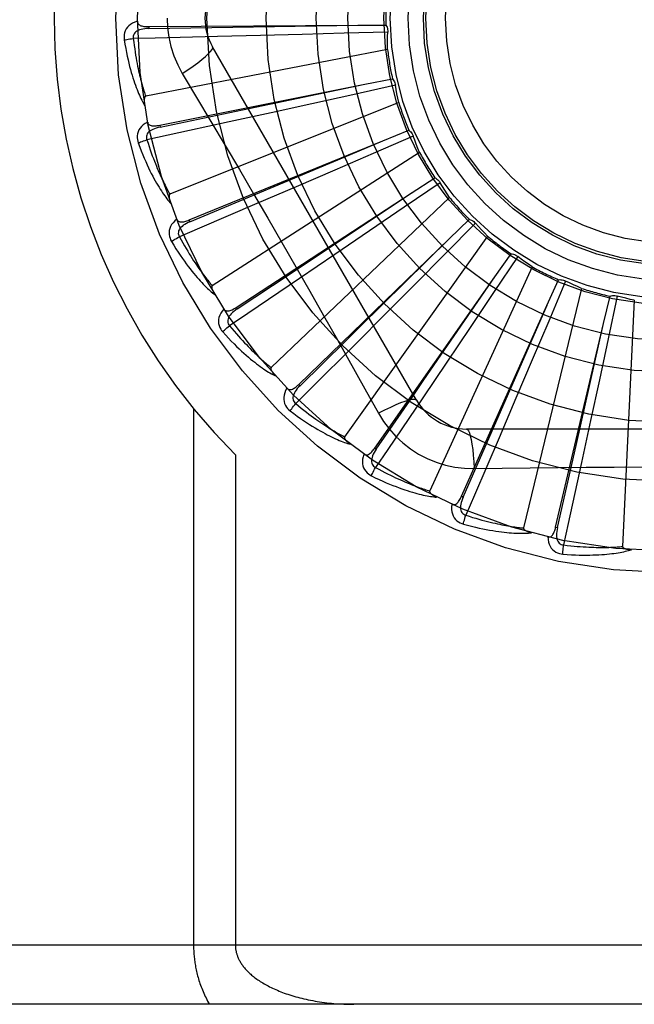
# Model space of a CAD drawing. Header units: inches. Extents: x 0 to 176, y 0 to 114.
# Tile 71 of 102: x 40.683 to 40.995, y 64.031 to 64.53. Entities that reach past the tile are written whole.
import ezdxf

# ---------------------------------------------------------------- set-up
doc = ezdxf.new("R2010")
doc.units = ezdxf.units.IN
doc.header["$LTSCALE"] = 9.6962962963
doc.header["$MEASUREMENT"] = 0
doc.linetypes.add('HIDDEN', pattern=[0.2, 0.1, -0.1])
doc.layers.add('DOOR_ASSEMBLY', color=7, linetype='CONTINUOUS')

msp = doc.modelspace()

# ---------------------------------------------------------------- linework, layer by layer
at = {"layer": 'DOOR_ASSEMBLY', "color": 8, "linetype": 'HIDDEN'}
for p, q in [((40.7482179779, 64.5268356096), (40.7482248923, 64.5258760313)), ((40.7482181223, 64.5268356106), (40.8543081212, 64.5275688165)), ((40.7482248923, 64.5258760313), (40.7908554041, 64.5265258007)), ((40.7908554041, 64.5265258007), (40.8543660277, 64.5275697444)), ((40.8694629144, 64.52407936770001), (40.8473800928, 64.5234516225)), ((40.8543081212, 64.5275688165), (40.8685672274, 64.5276470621)), ((40.80489878, 64.5223225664), (40.7831516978, 64.5217848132)), ((40.8260933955, 64.5228735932), (40.80489878, 64.5223225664)), ((40.8473800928, 64.5234516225), (40.8260933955, 64.5228735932)), ((40.8694130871, 64.5151848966), (40.7467026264, 64.4915343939)), ((40.88407421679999, 64.3374252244), (40.7806322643, 64.5165919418)), ((40.7652853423, 64.5031317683), (40.7725510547, 64.4909659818)), ((40.8578543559, 64.4976438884), (40.8718409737, 64.5004192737)), ((40.7538203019, 64.4768462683), (40.8578543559, 64.4976438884)), ((40.7957457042, 64.4846112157), (40.8579110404, 64.4976557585)), ((40.87339566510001, 64.4970855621), (40.8518307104, 64.4922899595)), ((40.8518307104, 64.4922899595), (40.8310380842, 64.487693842)), ((40.7540085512, 64.4759053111), (40.7957457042, 64.4846112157)), ((40.8750300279, 64.4883423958), (40.7590129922, 64.441896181)), ((40.8310380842, 64.487693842), (40.81033076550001, 64.4831416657)), ((40.81033076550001, 64.4831416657), (40.7890784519, 64.478497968)), ((40.7538201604, 64.47684624), (40.7540085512, 64.4759053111)), ((40.8669998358, 64.4689308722), (40.880208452, 64.4743030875)), ((40.7687817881, 64.42882051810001), (40.8669998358, 64.4689308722)), ((40.8474445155, 64.4607172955), (40.8670532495, 64.4689532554)), ((40.8823659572, 64.4713238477), (40.8620982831, 64.4625337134)), ((40.7691447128, 64.42793219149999), (40.8474445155, 64.4607172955)), ((40.88562544, 64.463047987), (40.7804949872, 64.3954847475)), ((40.8620982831, 64.4625337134), (40.8425512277, 64.4540856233)), ((40.8425512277, 64.4540856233), (40.8230796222, 64.445696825)), ((40.8814140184, 64.4424675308), (40.8933672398, 64.4502424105)), ((40.8230796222, 64.445696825), (40.8030901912, 64.4371150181)), ((40.8960495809, 64.4477253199), (40.8778117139, 64.4352583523)), ((40.7925618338, 64.3844941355), (40.8814140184, 64.4424675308)), ((40.9008163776, 64.44021587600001), (40.8103721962, 64.3539775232)), ((40.8778117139, 64.4352583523), (40.8602167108, 64.4232636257)), ((40.9005759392, 64.4192103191), (40.9108417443, 64.4291068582)), ((40.7687816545, 64.4288204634), (40.7691447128, 64.42793219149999)), ((40.9139519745, 64.42714289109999), (40.8984030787, 64.4114496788)), ((40.8243009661, 64.3454691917), (40.9005759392, 64.4192103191)), ((40.8602167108, 64.4232636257), (40.8426845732, 64.4113413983)), ((40.9200538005, 64.4206712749), (40.8475647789, 64.3188746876)), ((40.8426845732, 64.4113413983), (40.8246804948, 64.3991316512)), ((40.8984030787, 64.4114496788), (40.8833960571, 64.3963418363)), ((40.9354260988, 64.4103204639), (40.9231281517, 64.3919682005)), ((40.923793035, 64.3999998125), (40.9320003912, 64.4116603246)), ((40.9426424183, 64.40512057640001), (40.8907284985, 64.2914449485)), ((40.8628520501, 64.3131561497), (40.923793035, 64.3999998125)), ((40.8833960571, 64.3963418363), (40.8684370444, 64.3813170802)), ((40.9677658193, 64.3941258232), (40.9383033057, 64.2726796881)), ((40.9502261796, 64.3855303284), (40.956078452, 64.3985333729)), ((40.9596958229, 64.3978660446), (40.9510933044, 64.3775180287)), ((40.9231281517, 64.3919682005), (40.9112515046, 64.3742932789)), ((40.978920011, 64.376324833), (40.9822056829, 64.39020044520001)), ((40.9858839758, 64.3902297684), (40.9812878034, 64.3686214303)), ((40.7925617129, 64.3844940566), (40.7930863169, 64.3836905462)), ((40.9068217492, 64.28872288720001), (40.9502261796, 64.3855303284)), ((40.924815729, 64.32737842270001), (40.9502493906, 64.3855833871)), ((40.9945159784, 64.3880843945), (40.988569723, 64.26325713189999)), ((40.8684370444, 64.3813170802), (40.853069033, 64.3659206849)), ((40.9112515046, 64.3742932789), (40.8994062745, 64.3567090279)), ((40.9510933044, 64.3775180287), (40.9427762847, 64.3579148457)), ((40.9546208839, 64.27305248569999), (40.978920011, 64.376324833)), ((40.9649740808, 64.31441484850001), (40.9789327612, 64.3763813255)), ((40.9812878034, 64.3686214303), (40.9768310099, 64.34779849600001)), ((40.8994062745, 64.3567090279), (40.8872297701, 64.3386824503)), ((40.9427762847, 64.3579148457), (40.9344729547, 64.3384066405)), ((40.8243008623, 64.3454690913), (40.8249680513, 64.3447793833)), ((40.9768310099, 64.34779849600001), (40.972369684, 64.327071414)), ((40.9344729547, 64.3384066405), (40.9259280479, 64.318401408)), ((40.7709884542, 64.33319701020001), (40.7709884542, 64.0611752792)), ((40.9076974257, 64.2883304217), (40.924815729, 64.32737842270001)), ((40.972369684, 64.327071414), (40.96776520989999, 64.3058105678)), ((41.1162172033, 64.3228418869), (40.9093332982, 64.3228418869)), ((40.9555550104, 64.2728328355), (40.9649740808, 64.31441484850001)), ((40.7922016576, 64.3098078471), (40.7922016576, 64.0611752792)), ((40.8628519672, 64.3131560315), (40.8636376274, 64.3126050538)), ((40.9133166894, 64.3028209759), (40.9274854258, 64.3030303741)), ((40.9068216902, 64.2887227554), (40.9076974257, 64.2883304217)), ((40.9546208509, 64.2730523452), (40.9555550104, 64.2728328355)), ((41.4962752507, 64.0611752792), (40.4042752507, 64.0611752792)), ((41.4962752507, 64.0311752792), (40.4342752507, 64.0311752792))]:
    msp.add_line(p, q, dxfattribs=at)
for points in [[(40.7425106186, 64.5295283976), (40.7412211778, 64.5291014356), (40.7400683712, 64.5285843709), (40.7390442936, 64.5279745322), (40.7381589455, 64.5272785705), (40.7374124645, 64.5264989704), (40.7368062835, 64.5256473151), (40.736341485, 64.52472546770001), (40.7360084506, 64.523766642), (40.7358080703, 64.5227955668), (40.7357174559, 64.5218408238), (40.735719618, 64.5209432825), (40.7358175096, 64.52009052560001)], [(40.742510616, 64.52953209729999), (40.7425587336, 64.5290723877), (40.7426847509, 64.5286594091), (40.7428938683, 64.5282923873), (40.7431704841, 64.5279736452), (40.7435013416, 64.5277079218), (40.7438846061, 64.52748719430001), (40.7443162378, 64.5273062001), (40.7447895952, 64.5271613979), (40.745298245, 64.5270489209), (40.7458375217, 64.52696448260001), (40.7464011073, 64.5269031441), (40.7469875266, 64.5268629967), (40.7475927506, 64.5268400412), (40.7482181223, 64.5268356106)], [(40.7575335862, 64.5311752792), (40.7577554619, 64.526298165), (40.7584099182, 64.5214656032), (40.7594944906, 64.5166899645), (40.7610059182, 64.5120178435), (40.7629383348, 64.5074949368), (40.7652853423, 64.5031317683)], [(40.7482252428, 64.5258746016), (40.7471881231, 64.5258368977), (40.7462088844, 64.5257530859), (40.7452852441, 64.52562009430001), (40.7444209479, 64.525436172), (40.7436171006, 64.5251967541), (40.7428807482, 64.524901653), (40.7422143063, 64.5245514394), (40.7416353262, 64.5241432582), (40.7411621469, 64.5236760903), (40.7407957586, 64.5231555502), (40.7405443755, 64.5225846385), (40.7404023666, 64.5219885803), (40.7403659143, 64.5213965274), (40.7404342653, 64.52081021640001)], [(40.8685672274, 64.5276470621), (40.8688553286, 64.52709660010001), (40.8690887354, 64.5265237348), (40.8692688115, 64.525922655), (40.8693926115, 64.5253084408), (40.8694569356, 64.5246960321), (40.8694629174, 64.5240794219)], [(40.8694130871, 64.5151848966), (40.8693750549, 64.5174126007), (40.869370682, 64.5196375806), (40.8693999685, 64.5218598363), (40.8694629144, 64.52407936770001)], [(40.7358175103, 64.5200905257), (40.73642468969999, 64.520214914), (40.7371202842, 64.52034201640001), (40.7378805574, 64.5204673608), (40.7386962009, 64.5205893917), (40.7395576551, 64.5207064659), (40.7404341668, 64.520814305)], [(40.7358175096, 64.52009052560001), (40.7361812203, 64.5178915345), (40.7365583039, 64.5157915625), (40.7369454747, 64.5137923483), (40.7373415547, 64.5118875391), (40.7377454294, 64.5100726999), (40.7381554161, 64.5083438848), (40.7385704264, 64.5066969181), (40.738988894, 64.505128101), (40.7394097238, 64.5036335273), (40.7398314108, 64.5022096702), (40.7402528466, 64.5008528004), (40.7406725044, 64.4995596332), (40.7410886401, 64.4983263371), (40.7415013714, 64.4971508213), (40.7419102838, 64.4960302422), (40.742315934, 64.4949631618), (40.7427191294, 64.4939478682), (40.7431193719, 64.49298252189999), (40.7435168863, 64.4920655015), (40.7439107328, 64.4911945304), (40.7443004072, 64.4903675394), (40.7446850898, 64.4895823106), (40.745063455, 64.4888366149), (40.7454367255, 64.4881284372), (40.7458061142, 64.4874548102), (40.7461707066, 64.48681650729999)], [(40.7831516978, 64.5217848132), (40.7514789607, 64.5210586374), (40.7404341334, 64.5208145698)], [(40.7404341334, 64.5208145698), (40.7406572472, 64.5189777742), (40.7408868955, 64.5172166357), (40.7411235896, 64.5155327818), (40.74136579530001, 64.5139213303), (40.7416124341, 64.5123789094), (40.74186265, 64.51090261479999), (40.7421154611, 64.509489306), (40.7423701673, 64.5081363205), (40.7426259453, 64.5068407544), (40.7428821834, 64.5056001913), (40.7431381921, 64.5044119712), (40.7433933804, 64.5032739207), (40.7436470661, 64.5021836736), (40.7438988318, 64.50113914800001), (40.744148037, 64.5001380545), (40.744394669, 64.499178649), (40.7446384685, 64.4982588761), (40.7448795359, 64.4973773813), (40.7451179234, 64.4965325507), (40.7453535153, 64.4957231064), (40.74558626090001, 64.494947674), (40.7458160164, 64.4942049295), (40.7460426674, 64.4934935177), (40.7462660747, 64.4928121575), (40.7464860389, 64.4921588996), (40.7467026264, 64.4915343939)], [(40.7652836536, 64.5031306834), (40.7681187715, 64.5049933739), (40.7707497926, 64.506805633), (40.7730951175, 64.508509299), (40.7751710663, 64.5101123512), (40.7769734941, 64.5116123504), (40.7784529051, 64.5129744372), (40.7795848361, 64.5141773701), (40.7803394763, 64.5151956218), (40.7806923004, 64.5160083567), (40.7806324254, 64.5165916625)], [(40.8718409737, 64.5004192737), (40.8722280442, 64.4999332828), (40.8725656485, 64.4994149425), (40.8728562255, 64.4988588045), (40.8730940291, 64.49827911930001), (40.8732730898, 64.497689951), (40.8733956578, 64.4970856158)], [(40.8750300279, 64.4883423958), (40.8745710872, 64.4905226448), (40.8741457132, 64.4927065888), (40.8737539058, 64.4948942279), (40.87339566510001, 64.4970855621)], [(40.7467026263, 64.4915343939), (40.7465419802, 64.49147030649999), (40.7464051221, 64.4913714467), (40.7462935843, 64.49123418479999), (40.74620277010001, 64.49106940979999), (40.7461293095, 64.4908860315), (40.7460710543, 64.4906863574), (40.7460251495, 64.4904759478), (40.7459903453, 64.49025395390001), (40.7459645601, 64.4900211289), (40.7459474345, 64.4897782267), (40.745938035, 64.4895260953), (40.7459360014, 64.4892652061), (40.7459406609, 64.4889967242), (40.7459520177, 64.4887194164), (40.7459697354, 64.4884328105), (40.7459941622, 64.48813578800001), (40.7460252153, 64.4878272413), (40.746063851, 64.4875066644), (40.7461111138, 64.4871730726), (40.74616665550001, 64.486826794)], [(40.7725510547, 64.4909659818), (40.7869827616, 64.4665838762), (40.7942005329, 64.4543417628), (40.80139543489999, 64.4420649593), (40.8085684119, 64.4297753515), (40.81570230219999, 64.4174526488), (40.8228103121, 64.40511363), (40.829870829, 64.3927533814), (40.8369091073, 64.3803795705), (40.8439017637, 64.3680087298)], [(40.747706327, 64.478410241), (40.7465209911, 64.47774696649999), (40.7454868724, 64.4770210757), (40.7445967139, 64.4762284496), (40.7438590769, 64.4753775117), (40.743273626, 64.4744707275), (40.7428395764, 64.4735197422), (40.7425576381, 64.47252659), (40.742412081, 64.47152206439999), (40.7423990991, 64.4705306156), (40.7424908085, 64.46957597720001), (40.7426627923, 64.4686950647), (40.7429203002, 64.4678762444)], [(40.7540091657, 64.47590397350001), (40.7529979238, 64.4756706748), (40.7520522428, 64.4754030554), (40.7511704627, 64.4750976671), (40.7503565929, 64.4747534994), (40.7496125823, 64.474366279), (40.7489453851, 64.4739371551), (40.748357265, 64.4734671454), (40.7478659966, 64.4729567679), (40.7474897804, 64.4724084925), (40.7472285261, 64.4718280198), (40.7470897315, 64.47121985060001), (40.7470630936, 64.4706076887), (40.7471393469, 64.4700194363), (40.7473174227, 64.4694566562)], [(40.7890784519, 64.478497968), (40.7581155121, 64.4717908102), (40.7473164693, 64.46946090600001)], [(40.7477055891, 64.4784139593), (40.7478398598, 64.4779716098), (40.7480417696, 64.47758991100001), (40.7483165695, 64.4772690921), (40.7486485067, 64.4770084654), (40.7490236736, 64.4768101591), (40.749441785, 64.47666595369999), (40.74989987, 64.47656991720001), (40.7503920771, 64.4765173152), (40.7509128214, 64.4765031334), (40.7514583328, 64.4765222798), (40.752023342, 64.47656870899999), (40.7526067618, 64.4766402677), (40.753205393, 64.4767322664), (40.7538203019, 64.4768462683)], [(40.880208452, 64.4743030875), (40.880680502, 64.4738991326), (40.8811101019, 64.4734540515), (40.8815006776, 64.4729629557), (40.8818438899, 64.4724387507), (40.8821312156, 64.471894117), (40.8823659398, 64.471323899)], [(40.7429203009, 64.4678762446), (40.7434929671, 64.4681132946), (40.744151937, 64.4683697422), (40.7448747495, 64.46863670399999), (40.7456525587, 64.4689108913), (40.746476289, 64.46918888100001), (40.7473165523, 64.4694606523)], [(40.7473164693, 64.46946090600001), (40.747883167, 64.4676995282), (40.7484419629, 64.46601367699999), (40.7489930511, 64.4644050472), (40.749535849, 64.46286855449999), (40.7500699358, 64.46140068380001), (40.7505950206, 64.45999842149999), (40.7511107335, 64.4586584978), (40.751616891, 64.457378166), (40.7521132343, 64.4561544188), (40.7525996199, 64.4549847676), (40.7530758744, 64.4538664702), (40.7535418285, 64.4527972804), (40.7539972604, 64.4517747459), (40.7544421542, 64.4507967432), (40.7548763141, 64.4498609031), (40.7553000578, 64.4489655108), (40.7557135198, 64.4481084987), (40.7561170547, 64.4472885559), (40.7565110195, 64.44650410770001), (40.7568955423, 64.4457538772), (40.7572708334, 64.4450365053), (40.7576370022, 64.4443506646), (40.7579941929, 64.4436950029), (40.7583425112, 64.4430682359), (40.7586821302, 64.4424684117), (40.7590129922, 64.441896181)], [(40.88562544, 64.463047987), (40.8847621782, 64.4651019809), (40.8839311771, 64.4671659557), (40.8831324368, 64.46923991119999), (40.8823659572, 64.4713238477)], [(40.7429203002, 64.4678762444), (40.7436935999, 64.4657858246), (40.7444612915, 64.4637951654), (40.7452198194, 64.4619053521), (40.7459692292, 64.460109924), (40.7467092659, 64.4584043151), (40.7474390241, 64.45678433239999), (40.7481582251, 64.4552456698), (40.748866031, 64.4537843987), (40.7495621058, 64.4523964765), (40.7502456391, 64.45107815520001), (40.7509162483, 64.449825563), (40.7515730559, 64.4486351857), (40.7522150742, 64.44750293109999), (40.7528428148, 64.4464267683), (40.7534564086, 64.4454038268), (40.7540566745, 64.4444327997), (40.7546447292, 64.443512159), (40.7552204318, 64.4426400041), (40.7557843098, 64.4418147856), (40.7563358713, 64.44103409), (40.7568750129, 64.44029579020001), (40.7574013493, 64.4395975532), (40.7579140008, 64.4389369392), (40.7584145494, 64.43831220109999), (40.7589047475, 64.4377206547), (40.7593835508, 64.4371628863)], [(40.8933672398, 64.4502424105), (40.89390720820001, 64.4499350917), (40.8944132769, 64.449579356), (40.8948897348, 64.4491710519), (40.8953259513, 64.4487212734), (40.8957111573, 64.4482408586), (40.8960495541, 64.4477253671)], [(40.9008163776, 64.44021587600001), (40.8995813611, 64.4420672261), (40.8983752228, 64.4439359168), (40.8971979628, 64.4458219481), (40.8960495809, 64.4477253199)], [(40.7590129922, 64.441896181), (40.7588673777, 64.44180284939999), (40.7587517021, 64.4416798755), (40.758668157, 64.4415239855), (40.7586101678, 64.44134500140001), (40.7585727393, 64.4411510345), (40.7585533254, 64.44094394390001), (40.75854807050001, 64.4407286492), (40.7585559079, 64.4405040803), (40.7585746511, 64.4402705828), (40.7586038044, 64.4400288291), (40.758642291, 64.4397794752), (40.7586896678, 64.4395229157), (40.7587450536, 64.4392601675), (40.758808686, 64.43899002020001), (40.758880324, 64.4387119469), (40.7589605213, 64.43842491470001), (40.7590513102, 64.4381226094), (40.7591480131, 64.4378203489), (40.7592461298, 64.4375329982), (40.7593471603, 64.4372556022)], [(40.7930863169, 64.3836905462), (40.8199624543, 64.40155038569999), (40.8285980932, 64.40728496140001), (40.8814622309, 64.442499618)], [(40.8030901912, 64.4371150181), (40.77395613, 64.4246692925), (40.7637931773, 64.4203377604)], [(40.7624823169, 64.4291991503), (40.7614439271, 64.4283235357), (40.760565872, 64.4274150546), (40.7598418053, 64.42646828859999), (40.7592785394, 64.4254931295), (40.7588752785, 64.4244919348), (40.7586290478, 64.42347599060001), (40.7585401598, 64.4224474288), (40.7585873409, 64.42143350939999), (40.7587622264, 64.42045752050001), (40.759032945, 64.41953748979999), (40.75936853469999, 64.4187050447), (40.7597763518, 64.4179497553)], [(40.7624811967, 64.4292021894), (40.7626965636, 64.4287935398), (40.7629669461, 64.4284571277), (40.7632974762, 64.4281941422), (40.763672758, 64.4280010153), (40.7640786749, 64.4278772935), (40.7645165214, 64.4278148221), (40.7649845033, 64.4278072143), (40.7654777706, 64.4278487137), (40.7659917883, 64.4279333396), (40.7665238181, 64.4280553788), (40.7670698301, 64.4282078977), (40.7676291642, 64.42838857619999), (40.7681995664, 64.428592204), (40.7687817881, 64.42882051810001)], [(40.9108417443, 64.4291068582), (40.9114301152, 64.42890728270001), (40.9119943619, 64.42865374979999), (40.9125394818, 64.4283429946), (40.9130529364, 64.42798389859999), (40.9135221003, 64.4275850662), (40.9139519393, 64.4271429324)], [(40.7691455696, 64.4279309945), (40.7681967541, 64.4275105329), (40.7673188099, 64.4270687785), (40.7665107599, 64.426602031), (40.765776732, 64.4261100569), (40.7651194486, 64.4255890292), (40.7645455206, 64.4250413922), (40.7640569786, 64.4244685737), (40.7636711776, 64.4238744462), (40.7634055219, 64.4232648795), (40.763258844, 64.42264545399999), (40.7632376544, 64.4220220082), (40.7633273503, 64.4214158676), (40.7635135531, 64.4208526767), (40.7637949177, 64.4203337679)], [(40.9200538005, 64.4206712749), (40.9184889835, 64.42225729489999), (40.9169504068, 64.42386457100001), (40.9154380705, 64.42549310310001), (40.9139519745, 64.42714289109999)], [(40.7597763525, 64.4179497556), (40.7602938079, 64.4182908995), (40.7608923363, 64.4186674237), (40.7615515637, 64.4190663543), (40.7622634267, 64.419482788), (40.7630196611, 64.41991164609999), (40.7637933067, 64.420337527)], [(40.7637931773, 64.4203377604), (40.7646829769, 64.4187154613), (40.7655507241, 64.4171658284), (40.7663962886, 64.4156905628), (40.7672200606, 64.4142845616), (40.7680222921, 64.4129442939), (40.7688032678, 64.4116667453), (40.7695632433, 64.4104486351), (40.7703025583, 64.4092872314), (40.7710215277, 64.4081795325), (40.7717204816, 64.4071230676), (40.7723997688, 64.406115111), (40.773059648, 64.4051534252), (40.7737003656, 64.4042355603), (40.7743223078, 64.403359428), (40.77492573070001, 64.40252266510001), (40.775511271, 64.40172364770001), (40.7760794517, 64.4009603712), (40.7766308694, 64.4002316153), (40.7771661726, 64.3995359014), (40.7776857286, 64.398872), (40.7781900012, 64.3982386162), (40.7786793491, 64.3976344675), (40.7791541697, 64.3970582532), (40.7796148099, 64.3965087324), (40.780061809, 64.3959840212), (40.7804949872, 64.3954847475)], [(40.8249680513, 64.3447793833), (40.8479785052, 64.3674028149), (40.8553728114, 64.37466806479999), (40.9006172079, 64.4192509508)], [(40.7597763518, 64.4179497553), (40.7609312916, 64.41604346), (40.7620618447, 64.4142340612), (40.7631643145, 64.4125219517), (40.7642399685, 64.410900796), (40.7652894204, 64.4093660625), (40.7663125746, 64.40791346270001), (40.7673099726, 64.4065387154), (40.7682815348, 64.4052378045), (40.7692276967, 64.4040066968), (40.7701483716, 64.40284155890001), (40.7710439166, 64.4017385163), (40.7719141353, 64.4006939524), (40.7727588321, 64.3997036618), (40.7735788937, 64.39876574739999), (40.774374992, 64.3978774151), (40.7751481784, 64.3970375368), (40.7758998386, 64.3962448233), (40.7766301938, 64.3954973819), (40.77734005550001, 64.3947937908), (40.7780293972, 64.3941315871), (40.77869852, 64.3935086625), (40.779347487, 64.3929226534), (40.7799758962, 64.3923709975), (40.7805856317, 64.3918522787), (40.7811789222, 64.3913641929), (40.7817546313, 64.39090711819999)], [(40.9320003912, 64.4116603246), (40.9326158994, 64.4115757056), (40.9332179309, 64.4114335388), (40.9338120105, 64.4112315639), (40.9343841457, 64.4109761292), (40.9349203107, 64.4106732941), (40.9354260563, 64.4103204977)], [(40.9426424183, 64.40512057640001), (40.9408057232, 64.40638179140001), (40.9389907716, 64.4076688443), (40.9371975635, 64.4089817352), (40.9354260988, 64.4103204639)], [(40.8246804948, 64.3991316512), (40.7984282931, 64.3813971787), (40.789268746, 64.3752205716)], [(40.8636376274, 64.3126050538), (40.8819507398, 64.3391744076), (40.8878364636, 64.3477077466), (40.9238258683, 64.4000475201)], [(40.7804949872, 64.3954847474), (40.7803696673, 64.3953655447), (40.7802793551, 64.3952229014), (40.7802268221, 64.3950540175), (40.7802037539, 64.3948672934), (40.7802037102, 64.3946697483), (40.7802238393, 64.394462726), (40.7802594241, 64.3942503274), (40.7803096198, 64.3940313), (40.780372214, 64.3938055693), (40.7804465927, 64.3935737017), (40.7805315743, 64.3933361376), (40.7806266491, 64.3930931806), (40.7807307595, 64.39284566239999), (40.7808443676, 64.39259243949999), (40.7809673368, 64.3923329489), (40.781100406, 64.3920662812), (40.7812437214, 64.3917916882), (40.7813989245, 64.3915081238), (40.7815679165, 64.3912141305), (40.7817500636, 64.3909101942)], [(40.956078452, 64.3985333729), (40.9566988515, 64.3985667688), (40.9573169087, 64.3985411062), (40.9579384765, 64.3984552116), (40.9585486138, 64.3983126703), (40.9591324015, 64.39811677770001), (40.9596957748, 64.39786606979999)], [(40.9677658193, 64.3941258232), (40.9657236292, 64.3950166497), (40.9636978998, 64.395936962), (40.961688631, 64.39688676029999), (40.9596958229, 64.3978660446)], [(40.9822056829, 64.39020044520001), (40.9828085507, 64.390350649), (40.9834202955, 64.3904424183), (40.9840468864, 64.3904757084), (40.9846729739, 64.3904512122), (40.9852832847, 64.3903693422), (40.9858839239, 64.390229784)], [(40.9945159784, 64.3880843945), (40.9923421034, 64.3885726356), (40.9901788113, 64.3890929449), (40.9880261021, 64.3896453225), (40.9858839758, 64.3902297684)], [(40.7863022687, 64.3836771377), (40.7865914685, 64.3833162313), (40.7869208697, 64.38303682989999), (40.7872952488, 64.3828411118), (40.7877002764, 64.3827225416), (40.7881222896, 64.3826778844), (40.7885640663, 64.3826994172), (40.7890250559, 64.3827805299), (40.7895015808, 64.38291465), (40.7899903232, 64.3830950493), (40.7904896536, 64.3833155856), (40.7909968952, 64.3835686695), (40.7915118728, 64.38385191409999), (40.79203338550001, 64.3841597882), (40.7925618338, 64.3844941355)], [(40.7863045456, 64.3836737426), (40.7854506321, 64.3826174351), (40.7847603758, 64.3815591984), (40.7842285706, 64.3804925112), (40.7838600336, 64.3794283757), (40.7836535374, 64.37836895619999), (40.7836040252, 64.377324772), (40.7837114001, 64.37629797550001), (40.783949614, 64.37531130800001), (40.7843060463, 64.3743860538), (40.7847459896, 64.37353388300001), (40.785233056, 64.3727799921), (40.7857764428, 64.3721155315)], [(40.7930873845, 64.38368953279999), (40.7922352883, 64.3830971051), (40.7914568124, 64.3824971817), (40.7907516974, 64.3818859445), (40.790124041, 64.38126394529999), (40.78957724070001, 64.3806279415), (40.7891173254, 64.3799815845), (40.7887460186, 64.3793266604), (40.7884796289, 64.3786702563), (40.7883341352, 64.3780214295), (40.788307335, 64.3773854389), (40.7884045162, 64.3767692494), (40.7886073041, 64.37619103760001), (40.7888967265, 64.3756732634), (40.7892712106, 64.3752169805)], [(40.7857764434, 64.372115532), (40.7862199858, 64.3725484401), (40.7867364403, 64.37303143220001), (40.7873082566, 64.3735479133), (40.7879284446, 64.3740915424), (40.788589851, 64.3746557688), (40.7892689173, 64.37522036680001)], [(40.789268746, 64.3752205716), (40.790449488, 64.3737959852), (40.7915948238, 64.37243857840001), (40.7927043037, 64.3711499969), (40.7937792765, 64.3699253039), (40.794820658, 64.3687610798), (40.7958292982, 64.3676544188), (40.7968060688, 64.36660214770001), (40.7977518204, 64.3656016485), (40.7986674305, 64.364650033), (40.7995536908, 64.3637449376), (40.8004114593, 64.3628837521), (40.8012414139, 64.36206432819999), (40.80204426, 64.3612843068), (40.802820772, 64.36054171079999), (40.8035716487, 64.3598342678), (40.8042978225, 64.3591605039), (40.8050001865, 64.35851854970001), (40.8056795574, 64.3579073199), (40.8063368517, 64.35732548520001), (40.8069726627, 64.356771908), (40.8075876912, 64.3562454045), (40.8081825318, 64.3557447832), (40.808757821, 64.35526884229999), (40.8093141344, 64.3548164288), (40.8098523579, 64.3543857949), (40.8103721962, 64.3539775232)], [(40.7857764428, 64.3721155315), (40.7872712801, 64.3704622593), (40.7887238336, 64.3688995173), (40.7901303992, 64.3674269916), (40.7914934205, 64.3660387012), (40.7928143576, 64.3647303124), (40.7940939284, 64.3634975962), (40.7953334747, 64.36233645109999), (40.7965336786, 64.3612429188), (40.7976957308, 64.3602131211), (40.7988202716, 64.3592432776), (40.7999083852, 64.3583296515), (40.8009605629, 64.3574686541), (40.8019774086, 64.3566561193), (40.8029601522, 64.3558903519), (40.8039099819, 64.3551687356), (40.8048281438, 64.3544903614), (40.8057162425, 64.35385422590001), (40.8065748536, 64.3532585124), (40.8074050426, 64.3527019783), (40.8082072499, 64.3521822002), (40.80898217, 64.351697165), (40.8097303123, 64.35124456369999), (40.8104517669, 64.3508218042), (40.8111486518, 64.3504278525), (40.8118235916, 64.350060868), (40.8124753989, 64.3497210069)], [(40.853069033, 64.3659206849), (40.8306475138, 64.34353843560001), (40.8228224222, 64.3357399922)], [(40.8439017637, 64.3680087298), (40.8578155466, 64.3432837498), (40.8647439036, 64.33086448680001)], [(40.8103721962, 64.3539775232), (40.8102717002, 64.35383675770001), (40.8102100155, 64.3536796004), (40.8101903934, 64.3535038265), (40.8102030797, 64.3533161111), (40.8102404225, 64.3531221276), (40.8102993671, 64.3529226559), (40.8103745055, 64.3527208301), (40.8104652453, 64.3525152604), (40.8105694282, 64.352305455), (40.810686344, 64.3520918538), (40.8108147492, 64.3518746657), (40.8109540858, 64.3516540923), (40.8111031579, 64.35143075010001), (40.8112626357, 64.3512036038), (40.8114324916, 64.35097207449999), (40.8116136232, 64.3507354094), (40.8118064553, 64.3504927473), (40.8120123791, 64.35024383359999), (40.8122331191, 64.34998805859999), (40.8124681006, 64.3497256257)], [(40.8183097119, 64.3434819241), (40.8186616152, 64.3431825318), (40.8190377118, 64.3429706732), (40.81944231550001, 64.34284936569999), (40.8198624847, 64.3428095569), (40.8202853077, 64.3428455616), (40.8207150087, 64.3429502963), (40.8211522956, 64.34311716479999), (40.8215948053, 64.3433390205), (40.8220405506, 64.3436086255), (40.8224891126, 64.3439196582), (40.8229393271, 64.344264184), (40.8233914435, 64.3446398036), (40.8238453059, 64.3450408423), (40.8243009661, 64.3454691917)], [(40.8249692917, 64.3447785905), (40.8242447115, 64.3440356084), (40.8235938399, 64.3432991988), (40.8230171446, 64.3425655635), (40.8225185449, 64.3418360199), (40.8221019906, 64.3411080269), (40.8217727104, 64.3403863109), (40.8215320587, 64.3396729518), (40.8213947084, 64.33897799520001), (40.8213746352, 64.33831335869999), (40.8214686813, 64.3376837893), (40.821680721, 64.3370971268), (40.8219892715, 64.3365677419), (40.8223714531, 64.3361140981), (40.8228255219, 64.3357369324)], [(40.8183120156, 64.3434794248), (40.8176734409, 64.3422806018), (40.8171959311, 64.3411108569), (40.8168756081, 64.3399628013), (40.8167151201, 64.3388481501), (40.8167128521, 64.3377687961), (40.8168618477, 64.3367341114), (40.8171616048, 64.3357461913), (40.8175822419, 64.3348224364), (40.8181073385, 64.333981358), (40.8187006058, 64.3332278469), (40.8193215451, 64.3325797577), (40.8199808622, 64.3320301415)], [(40.8199808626, 64.3320301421), (40.8203344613, 64.3325391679), (40.8207501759, 64.3331111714), (40.821213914, 64.3337265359), (40.821720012, 64.3343777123), (40.8222626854, 64.3350569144), (40.8228226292, 64.3357398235)], [(40.8228224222, 64.3357399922), (40.8242514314, 64.3345646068), (40.8256329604, 64.3334484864), (40.8269662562, 64.3323931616), (40.8282535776, 64.3313940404), (40.8294964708, 64.33044793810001), (40.8306963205, 64.32955216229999), (40.8318545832, 64.3287037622), (40.8329725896, 64.3279003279), (40.8340517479, 64.3271391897), (40.8350932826, 64.3264181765), (40.8360985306, 64.3257348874), (40.8370685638, 64.3250873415), (40.8380045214, 64.3244733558), (40.8389075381, 64.3238911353), (40.83977873, 64.3233385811), (40.8406192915, 64.3228144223), (40.8414304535, 64.32231699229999), (40.8422132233, 64.32184538), (40.8429687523, 64.3213984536), (40.8436978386, 64.3209752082), (40.8444013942, 64.3205746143), (40.8450802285, 64.3201956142), (40.8457351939, 64.3198371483), (40.8463670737, 64.31949819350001), (40.8469770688, 64.3191772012), (40.8475647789, 64.3188746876)], [(40.8872297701, 64.3386824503), (40.8694493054, 64.31246137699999), (40.8632414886, 64.3033229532)], [(40.8840740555, 64.3374255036), (40.8836135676, 64.3377640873), (40.8827694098, 64.3378706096), (40.8815770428, 64.3377464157), (40.8800474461, 64.3374001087), (40.8781802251, 64.3368305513), (40.8759949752, 64.3360376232), (40.8735216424, 64.3350313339), (40.8707940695, 64.3338226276), (40.8678390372, 64.33241990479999), (40.8647421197, 64.3308635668)], [(40.8199808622, 64.3320301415), (40.8217615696, 64.33068964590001), (40.8234836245, 64.3294300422), (40.8251434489, 64.3282503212), (40.8267445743, 64.3271450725), (40.8282892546, 64.326110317), (40.829778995, 64.325142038), (40.8312158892, 64.324236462), (40.8326013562, 64.3233898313), (40.833937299, 64.3225985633), (40.8352250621, 64.3218590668), (40.8364664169, 64.3211678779), (40.8376625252, 64.3205215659), (40.8388147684, 64.319916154), (40.8399246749, 64.3193502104), (40.8409939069, 64.3188213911), (40.8420238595, 64.3183290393), (40.8430162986, 64.3178724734), (40.8439721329, 64.3174500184), (40.8448926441, 64.31706065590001), (40.8457787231, 64.3167020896), (40.8466314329, 64.3163724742), (40.8474517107, 64.3160696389), (40.8482401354, 64.3157910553), (40.8489989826, 64.3155361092), (40.8497311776, 64.3153034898), (40.850435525, 64.3150931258)], [(40.8647439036, 64.33086448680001), (40.8673410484, 64.3266663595), (40.8702806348, 64.3227431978), (40.8735529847, 64.3191067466), (40.8771338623, 64.3157813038), (40.8810046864, 64.3127840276), (40.8851303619, 64.3101437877), (40.8894790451, 64.3078873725), (40.8940126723, 64.306028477), (40.89868953, 64.3045815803), (40.9034851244, 64.3035581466), (40.9083659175, 64.3029707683), (40.9133166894, 64.3028209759)], [(40.9093332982, 64.3228418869), (40.9098569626, 64.32261249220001), (40.9103714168, 64.3219345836), (40.9108600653, 64.3208398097), (40.9113249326, 64.3193420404), (40.91176529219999, 64.317440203), (40.9121712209, 64.3151512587), (40.9125364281, 64.3125060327), (40.9128534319, 64.3095396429), (40.9131161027, 64.3062798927), (40.9133166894, 64.3028209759)], [(40.8475647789, 64.3188746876), (40.8474927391, 64.31871744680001), (40.8474619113, 64.3185514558), (40.8474759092, 64.3183751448), (40.8475238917, 64.3181932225), (40.8475972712, 64.3180098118), (40.8476929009, 64.31782510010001), (40.8478048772, 64.31764114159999), (40.8479328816, 64.31745645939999), (40.8480748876, 64.3172701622), (40.8482301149, 64.3170825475), (40.8483973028, 64.3168935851), (40.8485758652, 64.3167033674), (40.8487645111, 64.3165122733), (40.8489640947, 64.31631941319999), (40.8491746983, 64.3161242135), (40.8493973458, 64.3159261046), (40.8496370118, 64.31572098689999), (40.8498819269, 64.3155188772), (40.850120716, 64.3153295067), (40.8503571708, 64.3151496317)], [(40.9259280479, 64.318401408), (40.91343127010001, 64.2892892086), (40.9090650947, 64.279141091)], [(40.8573478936, 64.3100689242), (40.8569477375, 64.3087709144), (40.85670023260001, 64.307531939), (40.8566029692, 64.3063440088), (40.8566563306, 64.3052191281), (40.8568583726, 64.3041588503), (40.8572004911, 64.3031710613), (40.8576817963, 64.3022577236), (40.8582696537, 64.3014302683), (40.8589444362, 64.3007037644), (40.8596695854, 64.3000761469), (40.8604019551, 64.299557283), (40.861153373, 64.2991423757)], [(40.85734486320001, 64.3100710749), (40.8577472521, 64.3098436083), (40.8581567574, 64.3097067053), (40.8585770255, 64.3096641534), (40.8589971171, 64.3097045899), (40.8594054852, 64.3098199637), (40.8598075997, 64.3100041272), (40.8602054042, 64.31025073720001), (40.8605979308, 64.31055232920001), (40.8609845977, 64.31090141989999), (40.8613661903, 64.3112917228), (40.8617430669, 64.3117152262), (40.8621159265, 64.31216962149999), (40.8624856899, 64.3126493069), (40.8628520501, 64.3131561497)], [(40.8636389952, 64.3126045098), (40.8630681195, 64.3117378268), (40.8625683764, 64.3108915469), (40.8621409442, 64.3100620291), (40.8617894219, 64.3092513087), (40.8615181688, 64.30845763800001), (40.8613314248, 64.30768664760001), (40.8612301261, 64.3069406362), (40.8612267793, 64.3062322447), (40.8613328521, 64.3055758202), (40.8615443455, 64.3049754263), (40.8618635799, 64.3044394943), (40.8622667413, 64.30397806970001), (40.862727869, 64.3036049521), (40.8632451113, 64.3033205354)], [(40.96776520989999, 64.3058105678), (40.9610037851, 64.2748594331), (40.958637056, 64.26406840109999)], [(40.8611533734, 64.2991423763), (40.8614042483, 64.2997091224), (40.8617041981, 64.3003494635), (40.8620430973, 64.3010414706), (40.8624168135, 64.3017766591), (40.8628211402, 64.3025462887), (40.8632417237, 64.3033228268)], [(40.8632414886, 64.3033229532), (40.8648671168, 64.3024392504), (40.866434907, 64.3016047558), (40.8679438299, 64.30082083), (40.8693969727, 64.30008339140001), (40.8707964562, 64.2993896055), (40.8721441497, 64.2987370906), (40.8734420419, 64.2981232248), (40.8746918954, 64.2975458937), (40.8758955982, 64.2970027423), (40.8770547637, 64.2964918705), (40.8781711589, 64.2960111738), (40.8792462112, 64.2955589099), (40.8802814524, 64.2951331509), (40.8812783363, 64.2947323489), (40.8822383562, 64.2943546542), (40.8831629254, 64.29399904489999), (40.8840535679, 64.2936641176), (40.8849114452, 64.293349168), (40.8857379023, 64.29305330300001), (40.8865339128, 64.2927756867), (40.887300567, 64.2925154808), (40.8880388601, 64.29227179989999), (40.8887498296, 64.2920437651), (40.8894344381, 64.2918305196), (40.890094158, 64.2916307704), (40.8907284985, 64.2914449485)], [(40.9274854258, 64.3030303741), (40.9558168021, 64.3033375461), (40.970027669, 64.30346726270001), (40.9842571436, 64.3035598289), (40.9984867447, 64.3036270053), (41.0127254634, 64.3036437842), (41.0269653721, 64.3036299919), (41.0411999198, 64.30356445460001), (41.0554350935, 64.303472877), (41.0696448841, 64.3033432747)], [(40.861153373, 64.2991423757), (40.8631555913, 64.29816310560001), (40.8650849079, 64.2972521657), (40.8669380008, 64.2964078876), (40.8687193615, 64.2956256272), (40.8704319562, 64.2949019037), (40.872078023, 64.2942330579), (40.8736603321, 64.2936157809), (40.8751809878, 64.2930466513), (40.8766425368, 64.2925225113), (40.878046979, 64.2920400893), (40.8793967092, 64.2915963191), (40.8806935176, 64.2911880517), (40.8819395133, 64.2908116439), (40.8831364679, 64.2904659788), (40.8842864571, 64.2901490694), (40.8853909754, 64.2898605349), (40.8864518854, 64.2896000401), (40.8874703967, 64.2893661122), (40.8884479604, 64.2891579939), (40.8893858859, 64.2889735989), (40.8902855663, 64.2888113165), (40.8911483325, 64.28866919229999), (40.8919752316, 64.2885448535), (40.8927686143, 64.2884381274), (40.8935316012, 64.2883482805), (40.8942630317, 64.2882750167)], [(40.8907284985, 64.2914449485), (40.8906875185, 64.29127691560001), (40.8906886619, 64.29110809), (40.8907357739, 64.2909376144), (40.8908173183, 64.2907680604), (40.8909240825, 64.2906018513), (40.8910529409, 64.2904385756), (40.891197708, 64.2902791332), (40.8913583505, 64.29012201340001), (40.8915330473, 64.2899659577), (40.8917209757, 64.2898111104), (40.8919209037, 64.2896572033), (40.8921322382, 64.2895042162), (40.8923536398, 64.28935227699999), (40.8925861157, 64.2892006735), (40.8928298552, 64.28904885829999), (40.8930859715, 64.2888964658), (40.8933553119, 64.28874278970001), (40.893638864, 64.2885883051), (40.8939380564, 64.2884332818), (40.8942524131, 64.28827762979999)], [(40.9020013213, 64.2846497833), (40.9018540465, 64.2832995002), (40.9018454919, 64.28203607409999), (40.9019748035, 64.2808512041), (40.9022400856, 64.2797567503), (40.9026391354, 64.2787538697), (40.9031620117, 64.2778486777), (40.9038074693, 64.2770429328), (40.9045413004, 64.2763416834), (40.9053413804, 64.2757560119), (40.9061722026, 64.2752769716), (40.9069895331, 64.2749060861), (40.9078058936, 64.2746408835)], [(40.9019978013, 64.28465135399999), (40.9024360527, 64.2845041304), (40.9028641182, 64.2844471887), (40.903284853, 64.28448494), (40.9036896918, 64.2846041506), (40.9040688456, 64.2847947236), (40.9044288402, 64.2850516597), (40.9047727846, 64.2853690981), (40.905101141, 64.2857395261), (40.9054147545, 64.2861554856), (40.9057155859, 64.286610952), (40.9060055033, 64.2870981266), (40.90628563, 64.2876148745), (40.9065579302, 64.2881558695), (40.9068217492, 64.28872288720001)], [(40.9076988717, 64.2883301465), (40.9073023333, 64.2873710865), (40.9069717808, 64.286445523), (40.9067090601, 64.2855501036), (40.9065173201, 64.284687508), (40.906401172, 64.283856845), (40.9063637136, 64.2830644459), (40.9064054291, 64.282312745), (40.9065362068, 64.2816165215), (40.9067645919, 64.280992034), (40.9070858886, 64.2804425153), (40.9075007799, 64.2799766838), (40.9079839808, 64.2795998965), (40.9085073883, 64.2793207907), (40.9090691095, 64.2791394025)], [(40.9078058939, 64.2746408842), (40.9079449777, 64.27524486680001), (40.9081183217, 64.275930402), (40.9083201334, 64.2766740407), (40.9085479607, 64.2774666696), (40.9087993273, 64.2782989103), (40.9090653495, 64.2791410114)], [(40.9078058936, 64.2746408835), (40.9099572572, 64.2740582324), (40.9120241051, 64.2735288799), (40.9140034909, 64.2730505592), (40.9159007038, 64.2726195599), (40.9177193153, 64.2722330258), (40.9194622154, 64.2718877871), (40.9211327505, 64.27158111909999), (40.9227336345, 64.2713100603), (40.9242679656, 64.2710719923), (40.9257383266, 64.2708640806), (40.9271476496, 64.270683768), (40.9284982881, 64.2705283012), (40.9297930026, 64.2703945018), (40.9310337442, 64.2702816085), (40.9322229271, 64.2701880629), (40.9333620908, 64.2701137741), (40.9344531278, 64.27005876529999), (40.9354975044, 64.2700218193), (40.9364967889, 64.2700024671), (40.9374526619, 64.269998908), (40.938366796, 64.2700098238), (40.9392408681, 64.27003354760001), (40.9400763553, 64.2700679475), (40.9408755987, 64.2701132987), (40.9416418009, 64.2701694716), (40.9423738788, 64.27023595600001)], [(40.9090650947, 64.279141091), (40.9108285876, 64.27858101), (40.9125259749, 64.278058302), (40.9141559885, 64.2775741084), (40.9157224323, 64.2771250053), (40.9172279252, 64.276708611), (40.9186747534, 64.27632294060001), (40.9200653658, 64.2759657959), (40.9214018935, 64.2756354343), (40.9226866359, 64.2753299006), (40.9239215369, 64.2750476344), (40.9251087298, 64.2747869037), (40.926249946, 64.27454626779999), (40.9273470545, 64.2743241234), (40.9284017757, 64.27411922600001), (40.929415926, 64.2739300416), (40.9303910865, 64.2737558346), (40.9313290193, 64.273595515), (40.9322309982, 64.2734486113), (40.933098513, 64.273314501), (40.9339326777, 64.2731925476), (40.9347347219, 64.2730821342), (40.9355057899, 64.2729825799), (40.9362470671, 64.2728932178), (40.9369596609, 64.27281338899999), (40.9376452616, 64.2727421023), (40.9383033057, 64.2726796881)], [(40.9383033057, 64.2726796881), (40.9382948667, 64.2725069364), (40.9383279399, 64.27234137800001), (40.9384064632, 64.2721828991), (40.9385186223, 64.2720318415), (40.9386549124, 64.2718888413), (40.9388123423, 64.2717529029), (40.938984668, 64.2716237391), (40.9391721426, 64.2714998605), (40.9393732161, 64.2713796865), (40.9395870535, 64.2712632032), (40.9398124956, 64.27114991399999), (40.940048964, 64.2710396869), (40.9402951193, 64.2709323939), (40.9405520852, 64.2708275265), (40.9408201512, 64.2707245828), (40.9411004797, 64.2706234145), (40.9413994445, 64.27052200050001), (40.9417017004, 64.2704254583), (40.9419923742, 64.2703387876), (40.9422764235, 64.27026032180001)], [(40.9506552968, 64.2681415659), (40.9511130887, 64.26807995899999), (40.9515439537, 64.2681050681), (40.9519499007, 64.2682217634), (40.9523249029, 64.2684154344), (40.9526611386, 64.2686743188), (40.9529660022, 64.2689947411), (40.9532436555, 64.2693715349), (40.9534959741, 64.2697974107), (40.9537251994, 64.2702652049), (40.9539343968, 64.2707693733), (40.9541268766, 64.2713026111), (40.9543041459, 64.271863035), (40.9544691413, 64.2724457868), (40.9546208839, 64.27305248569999)], [(40.9555564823, 64.2728328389), (40.9553486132, 64.271816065), (40.9551991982, 64.2708446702), (40.9551106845, 64.269915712), (40.9550856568, 64.2690324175), (40.9551288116, 64.2681947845), (40.9552419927, 64.26740961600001), (40.9554252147, 64.2666793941), (40.9556853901, 64.2660205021), (40.9560278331, 64.265450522), (40.9564473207, 64.2649717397), (40.9569428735, 64.2645928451), (40.9574886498, 64.2643143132), (40.9580554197, 64.2641393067), (40.9586413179, 64.2640675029)], [(40.9506584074, 64.2681407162), (40.9507693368, 64.26678696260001), (40.9510000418, 64.2655447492), (40.9513512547, 64.2644057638), (40.95181886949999, 64.26338129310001), (40.9524005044, 64.2624720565), (40.95308524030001, 64.2616821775), (40.9538715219, 64.2610131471), (40.9547248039, 64.2604634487), (40.9556212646, 64.2600397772), (40.9565277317, 64.25972662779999), (40.9574004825, 64.2595171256), (40.9582522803, 64.2594112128)], [(40.9582522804, 64.2594112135), (40.9582745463, 64.2600306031), (40.9583150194, 64.2607365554), (40.9583724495, 64.2615049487), (40.9584461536, 64.2623263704), (40.9585354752, 64.2631911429), (40.9586373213, 64.2640683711)], [(40.9582522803, 64.2594112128), (40.9604750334, 64.2592462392), (40.9626047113, 64.2591176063), (40.96463884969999, 64.2590225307), (40.9665833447, 64.2589583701), (40.9684422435, 64.2589229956), (40.9702189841, 64.25891384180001), (40.9719173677, 64.2589288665), (40.9735406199, 64.25896567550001), (40.9750922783, 64.2590222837), (40.9765754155, 64.25909639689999), (40.9779933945, 64.2591860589), (40.9793490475, 64.2592890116), (40.9806456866, 64.2594026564), (40.9818853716, 64.2595266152), (40.983070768, 64.2596598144), (40.9842034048, 64.25980245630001), (40.9852851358, 64.2599549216), (40.9863176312, 64.2601162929), (40.9873025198, 64.2602864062), (40.9882417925, 64.2604638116), (40.9891373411, 64.2606475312), (40.9899911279, 64.2608362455), (40.9908050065, 64.26102814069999), (40.9915812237, 64.2612239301), (40.9923229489, 64.26142409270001), (40.993029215, 64.2616279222)], [(40.958637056, 64.26406840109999), (40.9604746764, 64.2638521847), (40.9622403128, 64.2636601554), (40.9639325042, 64.2634931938), (40.9655556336, 64.263348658), (40.9671127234, 64.263224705), (40.9686063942, 64.26311981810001), (40.9700394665, 64.2630323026), (40.9714143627, 64.26296085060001), (40.9727337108, 64.2629039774), (40.9739997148, 64.2628605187), (40.9752147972, 64.2628291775), (40.9763809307, 64.2628088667), (40.9775002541, 64.262798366), (40.9785746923, 64.26279677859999), (40.9796063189, 64.2628029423), (40.9805968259, 64.2628164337), (40.9815481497, 64.2628365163), (40.9824616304, 64.26286296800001), (40.9833388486, 64.2628954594), (40.9841810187, 64.2629335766), (40.9849894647, 64.2629769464), (40.9857654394, 64.2630251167), (40.9865102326, 64.2630776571), (40.9872250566, 64.2631341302), (40.9879117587, 64.2631938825), (40.988569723, 64.26325713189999)], [(40.988569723, 64.26325713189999), (40.9885941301, 64.2630859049), (40.9886579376, 64.2629295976), (40.98876503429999, 64.2627888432), (40.9889037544, 64.2626617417), (40.9890646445, 64.2625471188), (40.989244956, 64.2624434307), (40.9894386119, 64.262349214), (40.98964614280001, 64.2622630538), (40.9898663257, 64.2621831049), (40.9900983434, 64.2621091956), (40.9903411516, 64.2620406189), (40.9905942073, 64.2619771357), (40.9908562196, 64.2619183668), (40.991128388, 64.2618640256), (40.991411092, 64.261813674), (40.9917055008, 64.2617673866), (40.9920122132, 64.2617248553), (40.9923333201, 64.2616867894), (40.9926713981, 64.2616538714), (40.9930255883, 64.2616258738)], [(40.7709884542, 64.0611752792), (40.7709921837, 64.060502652), (40.7710035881, 64.0598277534), (40.7710226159, 64.0591507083), (40.7710494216, 64.0584711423), (40.7710840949, 64.05778878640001), (40.7711267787, 64.05710344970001), (40.7711775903, 64.0564149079), (40.7712366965, 64.0557229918), (40.7713042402, 64.0550275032), (40.77138041, 64.0543283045), (40.7714653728, 64.0536252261), (40.7715593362, 64.0529181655), (40.7716624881, 64.0522069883), (40.7717750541, 64.0514916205), (40.7718972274, 64.0507720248), (40.7720292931, 64.0500479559), (40.7721714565, 64.0493193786), (40.77232415, 64.0485856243), (40.7724877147, 64.0478461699), (40.7726626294, 64.0471005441), (40.7728493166, 64.0463482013), (40.7730482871, 64.04558884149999), (40.7732600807, 64.0448218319), (40.773485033, 64.0440476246), (40.773723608, 64.0432661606), (40.7739759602, 64.04247834), (40.77424235, 64.0416848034), (40.7745229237, 64.0408862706), (40.7748178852, 64.0400834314), (40.7751273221, 64.0392770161), (40.77545138, 64.0384677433), (40.7757900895, 64.0376563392), (40.7761435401, 64.036843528), (40.7765117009, 64.0360300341), (40.776894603, 64.0352165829), (40.7772921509, 64.034403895), (40.7777043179, 64.03359268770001), (40.7781309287, 64.0327836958), (40.7785717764, 64.0319780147), (40.7790269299, 64.0311752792)], [(40.7922016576, 64.0611752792), (40.7922055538, 64.06083755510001), (40.7922167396, 64.06050266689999), (40.7922351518, 64.0601718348), (40.7922609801, 64.0598415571), (40.7922943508, 64.0595083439), (40.7923353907, 64.0591733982), (40.7923842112, 64.0588368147), (40.7924409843, 64.058498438), (40.79250585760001, 64.0581581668), (40.7925790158, 64.05781594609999), (40.79266062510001, 64.05747170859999), (40.7927508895, 64.0571254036), (40.7928499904, 64.0567769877), (40.7929581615, 64.0564263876), (40.79307559, 64.05607359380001), (40.793202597, 64.0557183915), (40.7933394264, 64.0553606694), (40.7934864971, 64.0550001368), (40.7936441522, 64.0546365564), (40.793812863, 64.0542696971), (40.7939930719, 64.0538992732), (40.794185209, 64.0535252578), (40.7943897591, 64.05314745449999), (40.7946069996, 64.0527661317), (40.7948373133, 64.0523813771), (40.7950808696, 64.0519935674), (40.7953379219, 64.0516029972), (40.7956086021, 64.0512100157), (40.7958931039, 64.050814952), (40.7961914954, 64.0504181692), (40.7965038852, 64.0500200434), (40.796830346, 64.0496208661), (40.79717105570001, 64.0492208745), (40.7975258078, 64.0488206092), (40.7978944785, 64.0484205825), (40.7982769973, 64.0480210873), (40.7986724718, 64.0476232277), (40.7990832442, 64.0472250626), (40.7995109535, 64.0468252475), (40.7999568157, 64.04642336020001), (40.8004231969, 64.0460178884), (40.8009082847, 64.0456109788), (40.8014112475, 64.0452039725), (40.8019315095, 64.0447976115), (40.802467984, 64.0443931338), (40.8030213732, 64.0439902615), (40.8035919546, 64.0435890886), (40.8041799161, 64.0431897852), (40.8047854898, 64.0427924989), (40.8054088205, 64.0423974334), (40.8060500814, 64.0420047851), (40.8067094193, 64.0416147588), (40.8073870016, 64.0412275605), (40.8080829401, 64.0408434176), (40.808797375, 64.0404625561), (40.8095303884, 64.0400852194), (40.8102820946, 64.0397116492), (40.81105253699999, 64.0393421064), (40.8118417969, 64.0389768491), (40.8126498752, 64.0386161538), (40.8134768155, 64.0382602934), (40.8143225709, 64.0379095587), (40.815187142, 64.03756423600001), (40.8160704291, 64.0372246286), (40.8169723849, 64.0368910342), (40.8178928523, 64.0365637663), (40.8188317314, 64.0362431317), (40.8197888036, 64.0359294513), (40.8207639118, 64.0356230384), (40.8217567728, 64.0353242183), (40.822767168, 64.0350333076), (40.8237947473, 64.0347506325), (40.8248392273, 64.0344765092), (40.8259001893, 64.0342112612), (40.8269772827, 64.0339552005), (40.8280700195, 64.0337086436), (40.8291779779, 64.033471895), (40.8303006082, 64.03324525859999), (40.8314374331, 64.0330290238), (40.8325878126, 64.0328234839), (40.8337512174, 64.03262890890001), (40.8349268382, 64.0324455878), (40.8361139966, 64.0322737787), (40.8373117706, 64.0321137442), (40.8385192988, 64.0319657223), (40.8397357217, 64.03182992), (40.8409601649, 64.0317065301), (40.8421918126, 64.0315957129), (40.8434298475, 64.0314976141), (40.8446734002, 64.0314123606), (40.8459216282, 64.0313400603), (40.8471736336, 64.03128080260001), (40.8484285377, 64.03123465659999), (40.8496854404, 64.0312016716), (40.8509429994, 64.031181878), (40.8522016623, 64.0311752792)]]:
    msp.add_lwpolyline(points, dxfattribs=at)
for radius in [0.2812500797, 0.2702837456, 0.235, 0.205, 0.179592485, 0.1635, 0.1452498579, 0.1420000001, 0.133, 0.12525, 0.124, 0.1139999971]:
    msp.add_circle((41.0127752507, 64.5311752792), radius, dxfattribs=at)
for centre, radius, start, end in [((41.0127752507, 64.5311752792), 0.3125, 134.8970822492, 225.1029177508), ((40.8058913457, 64.5311752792), 0.0291666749, 150, 210), ((41.0127752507, 64.5311752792), 0.1442511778, 175.4552815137, 181.401528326), ((41.0127752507, 64.5311752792), 0.1442511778, 186.3643724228, 192.3106192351), ((41.0127752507, 64.5311752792), 0.1442511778, 197.2734633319, 203.2197101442), ((41.0127752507, 64.5311752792), 0.1442511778, 208.182554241, 214.1288010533), ((41.0127752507, 64.5311752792), 0.1442511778, 219.0916451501, 225.0378919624), ((41.0127752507, 64.5311752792), 0.1442511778, 230.0007360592, 235.9469828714), ((41.0127752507, 64.5311752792), 0.1442511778, 240.9098269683, 246.8560737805), ((41.0127752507, 64.5311752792), 0.1442511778, 251.8189178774, 257.7651646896), ((40.9093332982, 64.3520085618), 0.0291666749, 210, 270)]:
    msp.add_arc(centre, radius, start, end, dxfattribs=at)

doc.saveas('drawing.dxf')
